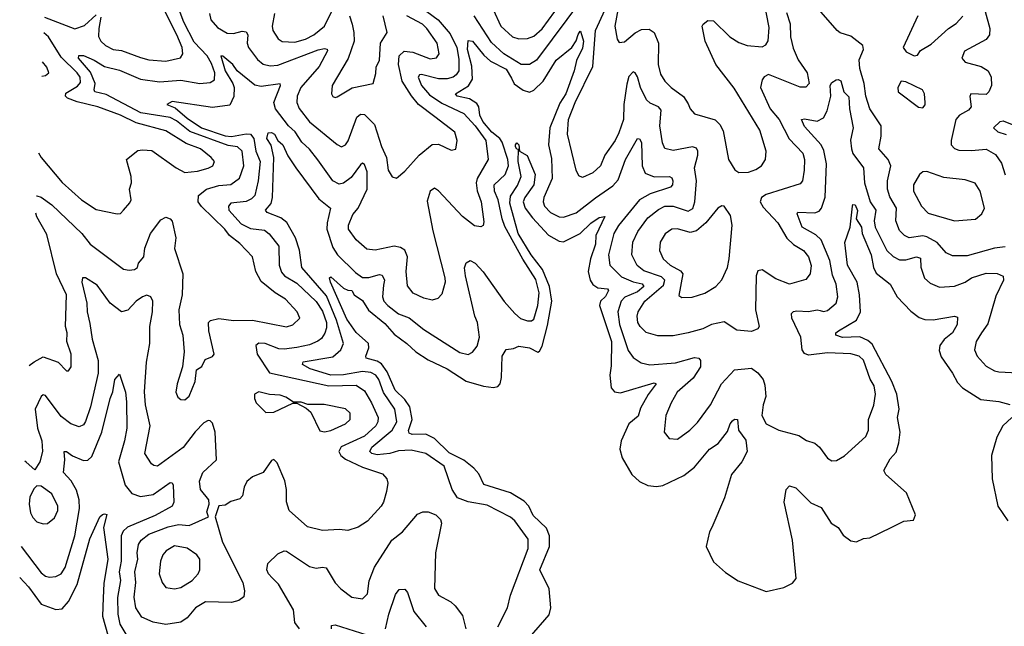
# Model space of a CAD drawing. Extents: x 1954678 to 2060275, y 904822 to 1016299.
# Tile 229 of 256: x 1958433 to 1963091, y 992178 to 995046. Entities that reach past the tile are written whole.
import ezdxf

# ---------------------------------------------------------------- set-up
doc = ezdxf.new("R2010")
doc.units = 0

msp = doc.modelspace()

# ---------------------------------------------------------------- linework, layer by layer
at = {"layer": '0CON20XD'}
for points in [[(1958513.1, 994213), (1958515, 994213.8), (1958535, 994207.1), (1958585, 994170.4), (1958727.1, 994035), (1958767.3, 993985), (1958804.1, 993955.9), (1958925, 993866.7), (1958951.2, 993861.2), (1958976, 993865), (1958990, 993875), (1958996, 993895), (1959020.3, 993925), (1959024.8, 993965.2), (1959051.6, 994035), (1959100.4, 994099.6), (1959125, 994113.2), (1959145, 994105.3), (1959153.9, 994093.9), (1959171.9, 994015), (1959166.1, 993965), (1959205.4, 993845), (1959201.5, 993745), (1959185.4, 993675), (1959189.1, 993605), (1959204.5, 993555), (1959211.5, 993475), (1959204, 993405), (1959178.5, 993325), (1959172.2, 993285), (1959182, 993262), (1959195, 993250), (1959215, 993248), (1959235, 993266.7), (1959262.9, 993335), (1959270, 993390), (1959295, 993406.2), (1959310.3, 993439.7), (1959345, 993453.3), (1959353.8, 993465), (1959327.5, 993575), (1959326.7, 993615), (1959336, 993624), (1959375, 993633.3), (1959444.3, 993624.3), (1959535, 993625.3), (1959695, 993593.6), (1959725, 993603.3), (1959757.8, 993635), (1959745.5, 993665), (1959691.2, 993725), (1959642.5, 993755), (1959575, 993808.5), (1959549.7, 993855), (1959534.7, 993924.7), (1959475, 993988.2), (1959425.1, 994025.1), (1959404.1, 994055), (1959293.3, 994163.3), (1959277.8, 994185), (1959279.1, 994215), (1959316.9, 994245), (1959375, 994261.9), (1959432.5, 994267.5), (1959473.9, 994296.1), (1959493.4, 994355), (1959485.8, 994425), (1959463.1, 994445), (1959419.1, 994450.9), (1959237.6, 994517.6), (1959175, 994567.5), (1959145, 994583.8), (1959006, 994606), (1958843, 994693), (1958789.5, 994705), (1958785.8, 994715), (1958791.1, 994745), (1958768.7, 994798.7), (1958712.3, 994865), (1958713.6, 994876.4), (1958735, 994876.7), (1958785, 994855.3), (1958835, 994824.7), (1958905, 994807.1), (1959005, 994764.3), (1959095, 994753.1), (1959195, 994760.2), (1959285, 994744.3), (1959335, 994748.6), (1959355, 994761.9), (1959355.8, 994795), (1959340.3, 994839.7), (1959319.5, 994875), (1959259.4, 994939.4), (1959209.8, 995035), (1959151.4, 995191.4)], [(1961268.1, 995118.1), (1961248.8, 995015), (1961260, 994955), (1961268.9, 994938.9), (1961295, 994941.5), (1961345, 994984), (1961375, 995000.6), (1961411.5, 995001.5), (1961434.4, 994985), (1961455.3, 994935), (1961453.2, 994835), (1961465, 994788), (1961485, 994756), (1961515.6, 994725), (1961572.7, 994682.7), (1961595, 994648), (1961604.7, 994624.7), (1961625, 994601.4), (1961723.5, 994573.5), (1961745, 994551.4), (1961761.2, 994521.2), (1961785.8, 994385), (1961815.7, 994335.7), (1961834.4, 994324.4), (1961880, 994325), (1961915, 994337.1), (1961942, 994355), (1961961.4, 994385), (1961964.4, 994425), (1961935, 994523.3), (1961812.7, 994722.7), (1961726.5, 994835), (1961675.7, 994945), (1961661.8, 995015), (1961665.6, 995025), (1961688, 995042), (1961715, 995040.4), (1961791.8, 994965), (1961835, 994938.8), (1961875, 994924.7), (1961945, 994918.5), (1961962.4, 994927.6), (1961973.2, 994946.8), (1961978.8, 995008.8), (1961940.1, 995205)], [(1963095, 993971.5), (1963045, 993966.1), (1962915, 993930), (1962845, 993930), (1962815, 993944.5), (1962772.5, 993992.5), (1962725, 994019.8), (1962705, 994023.9), (1962641.2, 994015), (1962618.5, 994025), (1962595, 994048.9), (1962576.9, 994095), (1962581.4, 994155), (1962548.7, 994208.7), (1962537.9, 994245), (1962537.6, 994285), (1962554.7, 994355), (1962540.9, 994385), (1962497.5, 994435), (1962507.8, 994495), (1962508.2, 994545), (1962455.3, 994625.3), (1962435.9, 994685), (1962428, 994745), (1962407.6, 994815), (1962403.6, 994856.4), (1962424.7, 994905), (1962421.1, 994925), (1962365, 994969), (1962315, 994984.4), (1962299.4, 994995), (1962105, 995220)], [(1961095, 995148.9), (1960877.2, 994855), (1960845, 994834), (1960805, 994833.9), (1960722.9, 994885), (1960665, 994938.9), (1960583, 995065)], [(1959638.6, 995075), (1959627.8, 995015), (1959631.2, 994995), (1959655.9, 994955.9), (1959675, 994942.9), (1959735, 994939.5), (1959785, 994954.3), (1959825.4, 994975), (1959875.3, 995015), (1959919.6, 995105)], [(1960673.2, 995095), (1960709.1, 995015), (1960764.8, 994964.8), (1960795, 994956.5), (1960835, 994956.8), (1960865, 994967.7), (1960905, 995003.8), (1960965, 995084.6)], [(1962060.2, 995079.8), (1962077.5, 995027.5), (1962080.2, 994965), (1962091.6, 994911.6), (1962116.4, 994856.4), (1962158.6, 994795), (1962167.5, 994745), (1962152.1, 994727.9), (1962125, 994727.9), (1961975, 994787.1), (1961955, 994776.2), (1961945, 994761.6), (1961937.4, 994725), (1961983, 994625), (1962026.6, 994575), (1962072.9, 994482.9), (1962137.1, 994415), (1962146, 994385), (1962143.6, 994335), (1962135.6, 994285), (1962125, 994270.8), (1961965, 994219.7), (1961941.8, 994205), (1961936.5, 994185), (1961950.4, 994160.4), (1962020, 994085), (1962062.6, 994012.6), (1962093.9, 993983.9), (1962140.6, 993955), (1962164.2, 993924.2), (1962176.7, 993883.3), (1962172.9, 993845), (1962152.1, 993817.9), (1962075, 993795.4), (1962010.6, 993820.6), (1961945, 993862.9), (1961925, 993858.8), (1961917.8, 993835), (1961913.8, 993675), (1961930.6, 993595), (1961925, 993584.2), (1961895, 993571.1), (1961825, 993578.1), (1961765, 993617.7), (1961705, 993605.3), (1961665, 993584.7), (1961595, 993564.7), (1961525, 993551.8), (1961451.7, 993551.7), (1961396.3, 993566.3), (1961367.7, 993595), (1961358, 993615), (1961354.2, 993645), (1961358.7, 993665), (1961390.6, 993715), (1961478.6, 993791.4), (1961485.2, 993815), (1961469.8, 993829.8), (1961385, 993858.8), (1961354.2, 993884.2), (1961328.4, 993935), (1961333.6, 993995), (1961357.1, 994045), (1961405, 994108.9), (1961455, 994149.4), (1961485.6, 994164.4), (1961525, 994165.2), (1961595, 994141.4), (1961616.8, 994153.2), (1961626.3, 994185), (1961634.8, 994284.8), (1961625.2, 994345), (1961641.7, 994405), (1961641.8, 994425), (1961635, 994438.2), (1961615.3, 994445.3), (1961525, 994428), (1961485, 994437.1), (1961474.1, 994464.1), (1961461.6, 994545), (1961467.8, 994617.7), (1961454.3, 994634.3), (1961415, 994651.8), (1961398, 994668), (1961370.5, 994725), (1961355, 994775.8), (1961345, 994795.8), (1961335, 994800), (1961315, 994778.1), (1961305, 994742), (1961291.5, 994645), (1961288.9, 994575), (1961268.1, 994511.9), (1961250.7, 994475), (1961201.3, 994405), (1961180, 994355), (1961145, 994321.5), (1961095, 994300), (1961078.5, 994308.5), (1961065.4, 994335.4), (1961025.3, 994505), (1961029.3, 994575), (1961061, 994655), (1961144.8, 994825), (1961157.8, 994995), (1961202.9, 995095)], [(1958550.4, 995058.4), (1958695, 995002.5), (1958740.5, 995019.5), (1958795, 995068.8)], [(1958817.9, 995057.9), (1958807.1, 995005), (1958806.4, 994966.4), (1958817.3, 994945), (1958840, 994925), (1958875, 994905.3), (1958915, 994900.6), (1959005, 994866.8), (1959045, 994856.9), (1959125, 994849.5), (1959193.6, 994866.4), (1959205.4, 994885), (1959201.2, 994915), (1959177.4, 994975), (1959116.9, 995093.1)], [(1959331.2, 995075), (1959337.7, 995045), (1959369.3, 995009.3), (1959415, 994981.9), (1959445, 994981.2), (1959485, 994992.1), (1959505, 994989.6), (1959512.4, 994975), (1959509.7, 994935), (1959515.3, 994915), (1959557.8, 994857.8), (1959585, 994836), (1959617.8, 994827.8), (1959655, 994830.6), (1959845, 994904.1), (1959875, 994910.5), (1959887.1, 994907.1), (1959889.3, 994899.3), (1959849.8, 994825), (1959762.9, 994725), (1959746.5, 994685), (1959744.7, 994655), (1959755.8, 994625.8), (1959805, 994563.1), (1959935, 994455.5), (1959955, 994445.6), (1959975, 994453.8), (1959987.2, 994472.8), (1960028.7, 994585), (1960045, 994600), (1960065, 994598.7), (1960111, 994551), (1960145, 994447.1), (1960169.1, 994395), (1960176.9, 994335), (1960195, 994302.5), (1960215, 994296.7), (1960255, 994330), (1960322.2, 994405), (1960385, 994456.5), (1960415, 994457.3), (1960475, 994429.4), (1960496.4, 994433.6), (1960502.2, 994475), (1960491.5, 994515), (1960396.4, 994586.4), (1960320, 994645), (1960286.4, 994686.4), (1960241.9, 994755), (1960225.2, 994835), (1960228.8, 994875), (1960252.7, 994897.3), (1960292.8, 994892.8), (1960375, 994861.4), (1960405, 994865.5), (1960417.5, 994885), (1960407.5, 994935), (1960359.7, 995005), (1960338, 995025), (1960265.1, 995065.1)], [(1960360, 995085), (1960412.8, 995045), (1960470.2, 994980.2), (1960500.7, 994915), (1960510.5, 994859.5), (1960510.4, 994805), (1960498.4, 994785), (1960484.4, 994775), (1960455, 994766.8), (1960415, 994766.2), (1960333.5, 994786.5), (1960324.3, 994785), (1960318.8, 994775), (1960334.4, 994735), (1960371.2, 994691.2), (1960430.9, 994650.9), (1960535, 994602), (1960587.4, 994545), (1960638.7, 994475), (1960649.2, 994385), (1960597.5, 994295), (1960592.2, 994275), (1960597.5, 994237.5), (1960616.7, 994185), (1960629.4, 994090.6), (1960625, 994072.5), (1960615, 994066.7), (1960585, 994071.4), (1960527.5, 994115), (1960415, 994236.9), (1960395, 994249.2), (1960374.6, 994235.4), (1960361.5, 994188.5), (1960387.2, 994047.2), (1960444.6, 993825), (1960445.4, 993805), (1960430.9, 993749.1), (1960412, 993728), (1960385, 993720), (1960345, 993728.9), (1960295, 993752.9), (1960268.3, 993788.3), (1960261.2, 993855), (1960267.6, 993925), (1960255.7, 993955.7), (1960235, 993969.1), (1960205, 993975.9), (1960115, 993956.6), (1960075, 993961.5), (1960024.5, 994005), (1959988.9, 994055), (1959989.3, 994075), (1960008.8, 994125), (1960034.2, 994155.8), (1960077.2, 994245), (1960076.9, 994326.9), (1960065, 994362), (1960055, 994367.5), (1960045, 994360.6), (1960000.7, 994299.3), (1959965, 994273.2), (1959945, 994268.2), (1959915.3, 994285), (1959843.9, 994383.9)], [(1959993.2, 995065), (1960005.7, 995025), (1960014.7, 994985), (1960015.3, 994945), (1959986.9, 994863.1), (1959911.9, 994735), (1959908, 994695), (1959915, 994683.8), (1959925, 994678.8), (1959935, 994682), (1960005.7, 994724.3), (1960105.5, 994744.5), (1960118.5, 994791.5), (1960118.9, 994821.1), (1960135.3, 994855), (1960140.3, 994935), (1960170.9, 994985), (1960153.1, 995065)], [(1962682.5, 995065), (1962612.9, 994915), (1962626.4, 994895), (1962665, 994875.5), (1962680.9, 994879.1), (1962695, 994900), (1962745, 994930), (1962826.2, 995005), (1962862.4, 995027.6), (1962895, 995062.9)], [(1963000, 995085), (1963022.5, 995005), (1963020.8, 994975), (1963005, 994952), (1962902.7, 994897.3), (1962890, 994865), (1962905.4, 994845.4), (1962981.4, 994825), (1963013.8, 994805), (1963028.9, 994775), (1963029.7, 994735), (1963018.2, 994705), (1963005, 994692.9), (1962932, 994695), (1962927.1, 994682.9), (1962934.5, 994635), (1962922.1, 994617.9), (1962878.5, 994595), (1962861.6, 994575), (1962838.7, 994475), (1962839.1, 994455), (1962855, 994436.5), (1962875, 994429.2), (1962935, 994427.6), (1963005, 994434.7), (1963049.5, 994409.5), (1963077.3, 994367.3), (1963095, 994312)], [(1958522.1, 994417.3), (1958535, 994394.5), (1958635, 994276.5), (1958725.7, 994195), (1958795, 994148.9), (1958895, 994127.5), (1958909.7, 994130.3), (1958924, 994145), (1958955, 994180), (1958960.6, 994195), (1958952.1, 994245), (1958961.5, 994275), (1958960.7, 994305), (1958939.4, 994385), (1958993, 994427), (1959015, 994431.4), (1959058, 994428), (1959174.2, 994345), (1959213.8, 994323.8), (1959275, 994329.6), (1959325, 994343.8), (1959346.9, 994355), (1959355.6, 994375), (1959339.4, 994395), (1959288.2, 994435), (1959220.1, 994460.1), (1959125, 994521.1), (1958985, 994558.3), (1958910, 994595), (1958802.9, 994635), (1958705, 994657.3), (1958658.9, 994675), (1958650, 994685), (1958651.8, 994698.2), (1958707.4, 994732.6), (1958720.8, 994749.2), (1958719.4, 994775), (1958706, 994795), (1958629.6, 994869.6), (1958569.3, 994965), (1958547.1, 994983.8)], [(1960695.5, 992175), (1960741.5, 992265), (1960754.6, 992325), (1960838.4, 992545), (1960839.2, 992589.2), (1960775, 992676.2), (1960755, 992694.1), (1960645, 992750.4), (1960555, 992765.8), (1960505, 992785.4), (1960479.7, 992825), (1960441.1, 992935), (1960355, 992994.7), (1960285, 993010.5), (1960225, 993007.2), (1960184.4, 992995), (1960125, 992988), (1960099.5, 992995), (1960089.1, 993005), (1960099.7, 993025), (1960195.2, 993105), (1960216.7, 993145), (1960207.9, 993205), (1960153.8, 993283.8), (1960131.8, 993345), (1960118.3, 993365), (1960095, 993377.7), (1960055, 993383.2), (1959965, 993366.8), (1959905, 993365.1), (1959807.8, 993395), (1959770.5, 993415), (1959775, 993429.1), (1959915, 993451.5), (1959953.2, 993485), (1959965.7, 993515), (1959932.3, 993625), (1959885, 993741), (1959767.5, 993875), (1959756.5, 993956.5), (1959738.5, 994015), (1959697.4, 994087.4), (1959668.7, 994108.7), (1959604.3, 994135), (1959596.7, 994145), (1959622.4, 994177.6), (1959629.1, 994205), (1959636.2, 994395), (1959623.4, 994453.4), (1959602.8, 994485), (1959608.3, 994511.7), (1959625, 994513.1), (1959638.2, 994505), (1959655, 994475.6), (1959677.7, 994455), (1959702.4, 994402.4), (1959739.1, 994345), (1959848.5, 994198.5), (1959904.2, 994155), (1959887.2, 994085), (1959886.8, 994055), (1959915, 993968.9), (1959935.9, 993935), (1960021.3, 993851.3), (1960055, 993827.9), (1960085, 993826.6), (1960135, 993841.8), (1960148.3, 993838.3), (1960158.5, 993815), (1960155, 993791.2), (1960149.5, 993735), (1960156.6, 993715), (1960175, 993695.3), (1960225.5, 993655), (1960275, 993636.5), (1960345, 993580.8), (1960515, 993473.1), (1960555, 993463.5), (1960575, 993474.2), (1960598, 993502), (1960608.6, 993545), (1960598.6, 993615), (1960586.3, 993645), (1960541.7, 993835), (1960537, 993873), (1960545, 993896), (1960565, 993907.1), (1960587.5, 993895), (1960625, 993854.5), (1960725, 993712.9), (1960775, 993657.3), (1960802.9, 993632.9), (1960835, 993622.5), (1960855, 993621.8), (1960865, 993629.6), (1960885, 993694.2), (1960890.5, 993755), (1960875, 993818.2), (1960813.8, 993913.8), (1960728.7, 994068.7), (1960715.5, 994105), (1960697.2, 994195), (1960680, 994235), (1960678.1, 994265), (1960729.7, 994315), (1960745.2, 994355), (1960743, 994385), (1960715, 994466.7), (1960704.5, 994485), (1960666.3, 994515), (1960623.5, 994565), (1960610.4, 994595), (1960604.5, 994634.5), (1960595, 994649.4), (1960561.8, 994671.8), (1960502.5, 994685), (1960495.6, 994695), (1960556.9, 994733.1), (1960575.7, 994764.3), (1960572.8, 994827.2), (1960551.5, 994905), (1960555, 994947.5), (1960575, 994944.7), (1960628.4, 994878.4), (1960660.6, 994850.6), (1960735, 994812.7), (1960759.1, 994769.1), (1960772.3, 994742.3), (1960815, 994712.8), (1960845, 994703.9), (1960865, 994712.5), (1960909.7, 994755), (1960970.3, 994855), (1961045.5, 994915), (1961065, 994945.8), (1961075, 994975.8), (1961085, 994991.4), (1961088, 994988), (1961100.2, 994945), (1961095, 994912.2), (1961067.3, 994852.7), (1961056.2, 994805), (1961016, 994695), (1960988.1, 994651.9), (1960941.6, 994535), (1960935.2, 994455), (1960949.5, 994389.5), (1960951.7, 994295), (1960913.4, 994205), (1960910.3, 994185), (1960915.4, 994165), (1960943.6, 994135), (1960985, 994114.7), (1961005, 994112), (1961065, 994133.6), (1961156.9, 994203.1), (1961239, 994261), (1961265, 994289.6), (1961298.9, 994385), (1961355, 994484.2), (1961365, 994482.5), (1961375.3, 994465), (1961377.8, 994355), (1961391.3, 994321.3), (1961435, 994302.6), (1961506.7, 994305), (1961518.1, 994298.1), (1961522.9, 994285), (1961520.9, 994265), (1961511.4, 994255), (1961415, 994222.4), (1961365.8, 994195), (1961266.3, 994073.7), (1961244.3, 994035), (1961219, 993935), (1961225.4, 993885), (1961280.4, 993830.4), (1961335, 993807.2), (1961377.8, 993797.8), (1961385.2, 993785), (1961355, 993760.1), (1961296.3, 993733.7), (1961277.9, 993715), (1961262.5, 993665), (1961271.2, 993605), (1961311.4, 993481.4), (1961335, 993448.5), (1961373.2, 993423.2), (1961414.7, 993414.7), (1961535, 993423.2), (1961625, 993448.1), (1961645.3, 993445.3), (1961654.4, 993435), (1961653.6, 993405), (1961619.7, 993350.3), (1961543.8, 993285), (1961514.5, 993235), (1961489.4, 993175), (1961481.9, 993095), (1961505, 993065.8), (1961545, 993062.9), (1961602.9, 993105), (1961639.1, 993140.9), (1961701.8, 993225), (1961752.5, 993325), (1961815, 993390.9), (1961895, 993398.2), (1961925, 993376.4), (1961949.6, 993345), (1961958.5, 993318.5), (1961963.1, 993265), (1961950, 993225)], [(1959843.9, 994383.9), (1959805, 994434.1), (1959767.8, 994467.8), (1959736.1, 994516.1), (1959705, 994544.7), (1959643.8, 994625), (1959635.3, 994655), (1959667.3, 994735), (1959665, 994743.3), (1959575, 994729.6), (1959545, 994737.1), (1959462.7, 994805), (1959441.3, 994835), (1959395, 994874.2), (1959384.4, 994875), (1959404.6, 994805), (1959442.2, 994745), (1959448, 994725), (1959446.9, 994683.1), (1959427.6, 994642.4), (1959345, 994630.9), (1959155, 994658.8), (1959128.8, 994645), (1959168.9, 994628.9), (1959225, 994580), (1959293, 994535), (1959405, 994496.3), (1959435, 994493.3), (1959505, 994506.8), (1959525.9, 994505), (1959540.5, 994485), (1959550.4, 994425), (1959570.6, 994375), (1959560.7, 994285), (1959545.2, 994214.8), (1959530.5, 994199.5), (1959505, 994186.8), (1959431.7, 994178.3), (1959420.7, 994165), (1959423.1, 994145), (1959480.3, 994080.3), (1959525, 994059), (1959591.4, 994051.4), (1959613.7, 994033.7), (1959658.7, 993975), (1959660.8, 993885), (1959671.8, 993851.8), (1959686.5, 993835), (1959745, 993800.8), (1959835, 993712.9), (1959865, 993668), (1959884.1, 993615), (1959885, 993588.8), (1959876.5, 993563.5), (1959861.4, 993538.6), (1959844.4, 993525.6), (1959805, 993509.3), (1959745, 993496), (1959685, 993487.9), (1959659.7, 993490.3), (1959595, 993514.7), (1959563.8, 993516.2), (1959550.8, 993505), (1959556.8, 993465), (1959615, 993375.7), (1959895, 993314.8), (1960025, 993318.4), (1960065, 993291.3), (1960097.2, 993235), (1960129.2, 993165), (1960128, 993145), (1960117.6, 993125), (1960065, 993077.5), (1959953.7, 993026.3), (1959942.9, 993005), (1959952.7, 992985), (1959975, 992967.9), (1960055, 992930.5), (1960148.9, 992898.9), (1960170.8, 992875), (1960174.2, 992855), (1960168.6, 992815), (1960154.3, 992765), (1960142.9, 992745), (1960079.2, 992675), (1960035, 992647.1), (1959985, 992631.4), (1959945.8, 992635.8), (1959865, 992631.1), (1959795, 992648.5), (1959708.2, 992725), (1959695.9, 992765.9), (1959695.3, 992825.3), (1959687.5, 992865), (1959650.8, 992950.8), (1959635, 992965.7), (1959625, 992961.9), (1959584.4, 992905), (1959534.2, 992885), (1959508.3, 992861.7), (1959495.7, 992835.7), (1959486.9, 992795), (1959475, 992780), (1959432.7, 992767.3), (1959405, 992751.2), (1959375, 992747.5), (1959358.8, 992695), (1959393.4, 992575), (1959488.8, 992385), (1959496.2, 992345), (1959493.3, 992316.7), (1959470.7, 992299.3), (1959435, 992290), (1959312.7, 992292.7), (1959265, 992264.6), (1959225, 992218.2), (1959195, 992196.4), (1959125, 992186.1), (1959065, 992196.8), (1959011.3, 992221.3), (1958983.2, 992265), (1958974.3, 992315), (1958982.9, 992385), (1958977.3, 992435), (1958991.7, 992495), (1958988.4, 992525), (1958995.9, 992565), (1959008.4, 992585), (1959045, 992612.6), (1959135, 992647.8), (1959185, 992659.1), (1959235, 992653.8), (1959326.7, 992695), (1959319.2, 992719.2), (1959330, 992755), (1959328.1, 992775), (1959288.5, 992825), (1959284.1, 992864.1), (1959300.3, 992905), (1959364.7, 992965), (1959357.7, 993095), (1959345, 993138.8), (1959335, 993150), (1959325, 993150.8), (1959305, 993140.6), (1959263.2, 993096.8), (1959206.6, 993023.4), (1959085, 992934.6), (1959067.3, 992937.3), (1959056.2, 992946.2), (1959024.7, 992994.7), (1959050, 993125), (1959028.9, 993225), (1959024.2, 993285.8), (1959033.6, 993426.4), (1959049.7, 993515), (1959048.9, 993595), (1959061.8, 993665), (1959062.9, 993715), (1959053.8, 993735), (1959035, 993744.3), (1959015, 993736.2), (1958985, 993715.4), (1958945, 993672.5), (1958915, 993665.4), (1958861.5, 993705), (1958800.2, 993790.2), (1958745, 993826.2), (1958730, 993825), (1958727.5, 993805), (1958751.2, 993705), (1958752.6, 993665), (1958765, 993610), (1958777, 993535), (1958804.1, 993435), (1958804.8, 993375), (1958768.1, 993215), (1958745, 993146), (1958735, 993130.6), (1958715, 993120.6), (1958674.7, 993134.7), (1958629.4, 993169.4), (1958555, 993269.4), (1958545, 993271.9), (1958535, 993264.4), (1958505.9, 993205), (1958517.6, 993115), (1958537.5, 993055), (1958541.5, 993005), (1958529.4, 992955), (1958505, 992917.5), (1958464.5, 992954.5), (1958457.7, 992958.4)], [(1958538.1, 994779.4), (1958555, 994782.5), (1958572, 994795), (1958561.7, 994821.7), (1958541, 994846.9)], [(1961950, 993225), (1961943.2, 993175), (1961964.7, 993134.7), (1962025, 993104.4), (1962119.3, 993079.3), (1962155, 993056.9), (1962195, 993043.3), (1962217.1, 993025), (1962255, 992973.3), (1962275, 992960), (1962297.7, 992962.3), (1962335, 992983.3), (1962436.5, 993075), (1962448.5, 993105), (1962448.8, 993155), (1962473.3, 993223.3), (1962481.2, 993275), (1962475.4, 993315), (1962456.6, 993346.6), (1962425, 993435.6), (1962404.3, 993455), (1962365.6, 993465.6), (1962255, 993471), (1962165, 993460.5), (1962145, 993468.1), (1962134.3, 993484.3), (1962128.1, 993545), (1962086.2, 993635), (1962083.8, 993656.2), (1962093.4, 993666.6), (1962109.8, 993670.2), (1962165, 993665.7), (1962205, 993674.5), (1962219.5, 993670.5), (1962235, 993665.6), (1962255, 993671.8), (1962295.6, 993705), (1962303.5, 993735), (1962296.2, 993795), (1962277.6, 993837.6), (1962265, 993907.5), (1962225.2, 994005), (1962199.2, 994029.2), (1962135.4, 994065), (1962111.7, 994128.3), (1962114.5, 994135.5), (1962195, 994133.2), (1962215, 994141.6), (1962226.1, 994155), (1962243.5, 994206.5), (1962249.7, 994365), (1962237.2, 994427.2), (1962225.1, 994455.1), (1962145, 994541.8), (1962131.4, 994575), (1962145, 994577.7), (1962205, 994566.2), (1962235, 994582.2), (1962253.2, 994615), (1962270, 994685), (1962267.6, 994735), (1962275, 994748.9), (1962295, 994762.1), (1962305, 994764), (1962317.2, 994757.2), (1962331.9, 994705), (1962355, 994682), (1962358, 994625), (1962376.3, 994535), (1962363.5, 994476.5), (1962367.5, 994435), (1962375, 994414.3), (1962424.7, 994345), (1962429.2, 994275), (1962455.8, 994185), (1962482.5, 994145), (1962475.8, 994095), (1962479.2, 994065), (1962535.3, 993955), (1962565, 993926.2), (1962595, 993910.7), (1962625, 993910.7), (1962674.7, 993924.7), (1962695, 993919.1), (1962696.7, 993876.7), (1962713.8, 993823.8), (1962739.9, 993799.9), (1962785, 993781.1), (1962855, 993785.4), (1962905, 993805.3), (1962935, 993825.3), (1963005, 993847.3), (1963056.5, 993846.5), (1963085, 993833.3), (1963087.1, 993815), (1963050.8, 993739.3), (1963012.7, 993607.3), (1962983.6, 993565), (1962957.1, 993525), (1962949.6, 993485), (1962961.8, 993455), (1963005, 993408.5), (1963045, 993385.5), (1963065, 993380.9), (1963155, 993376.8)], [(1962705, 994630), (1962715.9, 994644.1), (1962716.2, 994655), (1962712.5, 994695), (1962703.8, 994715), (1962625, 994752.5), (1962603.3, 994755), (1962587.5, 994725), (1962589.2, 994705), (1962685, 994633.3), (1962705, 994630)], [(1963101.5, 994501.5), (1963061.2, 994515), (1963039.4, 994535), (1963071.8, 994565), (1963085, 994568.3), (1963205, 994519.6)], [(1960844.5, 992125), (1960938.6, 992231.4), (1960945.4, 992265), (1960938.5, 992355), (1960893.5, 992445), (1960939.8, 992555), (1960939, 992605), (1960925, 992641.6), (1960861.8, 992701.8), (1960841.3, 992745), (1960819.9, 992769.9), (1960755, 992809.3), (1960628.1, 992848.1), (1960605, 992898.5), (1960581.8, 992925), (1960533.9, 992963.9), (1960465, 992998.5), (1960395, 993066.5), (1960355, 993085.9), (1960290, 993085), (1960275, 993090.6), (1960273.3, 993103.3), (1960289.5, 993155), (1960279.6, 993215), (1960255, 993249.8), (1960209.5, 993295), (1960171.6, 993381.6), (1960145, 993418.3), (1960125, 993430.8), (1960072.2, 993445), (1960070.5, 993455), (1960085.4, 993495), (1960082.7, 993515), (1960025, 993566.5), (1959980.4, 993630.4), (1959903.8, 993805), (1959898.6, 993825), (1959905, 993830.6), (1959965, 993776.9), (1959985, 993766.7), (1960005, 993766.4), (1960015.3, 993745.3), (1960055, 993718.7), (1960083.3, 993673.3), (1960160.1, 993610.1), (1960205, 993559.8), (1960265.3, 993515.3), (1960307.4, 993475), (1960365, 993437.9), (1960455, 993394.8), (1960545, 993337.1), (1960626.8, 993313.2), (1960675, 993307.3), (1960695, 993311.9), (1960706.4, 993325), (1960713.2, 993355), (1960715.4, 993454.6), (1960735, 993486.2), (1960768.9, 993491.1), (1960795, 993503.1), (1960845.3, 993495.3), (1960885, 993474.4), (1960891.7, 993478.3), (1960905, 993502.5), (1960929.5, 993600.5), (1960950.6, 993715), (1960939.1, 993785), (1960906.4, 993865), (1960852.5, 993935), (1960791.6, 994035), (1960751.7, 994178.3), (1960755, 994211.4), (1960787.9, 994262.1), (1960805.3, 994305), (1960791.5, 994375), (1960793, 994433), (1960785, 994434), (1960779.2, 994445), (1960778, 994455), (1960785, 994463.8), (1960793.8, 994455), (1960797.5, 994425), (1960834.1, 994404.1), (1960870.9, 994315), (1960865.8, 994265), (1960823.3, 994205), (1960815.6, 994185), (1960825, 994155.4), (1960858.7, 994108.7), (1960935, 994027.4), (1960985, 993999.4), (1961005, 993995.3), (1961084.8, 994035.2), (1961135, 994084.6), (1961175, 994110.4), (1961201.2, 994115), (1961157.9, 994025), (1961156.9, 993985), (1961133, 993915), (1961123, 993855), (1961131.8, 993815), (1961145, 993793.9), (1961168.5, 993778.5), (1961213.2, 993773.2), (1961219.2, 993765), (1961205, 993738), (1961180.5, 993715), (1961175.9, 993695), (1961232, 993525), (1961231.2, 993408.8), (1961224.4, 993365), (1961230.9, 993305), (1961247, 993287), (1961275, 993282.4), (1961435, 993329.1), (1961444, 993325), (1961406.3, 993273.7), (1961370.2, 993209.8), (1961358.2, 993171.8), (1961314.7, 993135), (1961279.2, 993055), (1961271.8, 993015), (1961282.5, 992975), (1961328.9, 992895), (1961365, 992861.8), (1961405, 992843.8), (1961445, 992839.2), (1961475, 992843.9), (1961575, 992890), (1961625, 992929.6), (1961696.8, 993015), (1961737.3, 993042.7), (1961781.6, 993098.4), (1961794.1, 993135.9), (1961805, 993150), (1961815, 993157.5), (1961828.6, 993155), (1961833.2, 993105), (1961867.4, 993057.4), (1961873.9, 993005), (1961850, 992955), (1961800, 992895), (1961766.5, 992785), (1961706.6, 992645), (1961695.8, 992625), (1961681.2, 992555), (1961715, 992482.7), (1961772.5, 992432.5), (1961832, 992392), (1961965, 992342.5), (1962048.6, 992361.4), (1962088.7, 992381.3), (1962106.7, 992403.3), (1962089, 992585), (1962049.3, 992765), (1962059.5, 992825), (1962075, 992842.5), (1962105, 992831.9), (1962175, 992761.5), (1962225, 992739.1), (1962272.2, 992665), (1962304.7, 992644.7), (1962328.9, 992608.9), (1962365, 992582.2), (1962392.4, 992577.6), (1962425, 992592.9), (1962455, 992595.6), (1962555.3, 992644.7), (1962615, 992674.2), (1962661.2, 992678.8), (1962670, 992705), (1962628.7, 992808.7), (1962530.5, 992895), (1962521.2, 992915), (1962550.4, 992969.6), (1962579.5, 993000.5), (1962592, 993045), (1962597.5, 993095), (1962586.3, 993165), (1962593.2, 993205), (1962583.1, 993275), (1962559.3, 993335), (1962465, 993512.1), (1962445, 993529.3), (1962406.9, 993546.9), (1962325, 993543.6), (1962294.2, 993555), (1962294.3, 993565), (1962306, 993575), (1962391.8, 993625), (1962411, 993665), (1962405.4, 993745), (1962394, 993805), (1962348.4, 993885), (1962336.6, 993993.4), (1962361.2, 994065), (1962372, 994165), (1962375, 994172.5), (1962385, 994170), (1962396.2, 994143.8), (1962390, 994105), (1962415, 994065.8), (1962418.7, 994035), (1962460.8, 993935), (1962472.2, 993875), (1962485, 993847.5), (1962550.6, 993795), (1962584.6, 993735), (1962648.5, 993668.5), (1962687.4, 993637.4), (1962715, 993628.4), (1962753.6, 993626.4), (1962854.5, 993644.5), (1962869.4, 993639.4), (1962868.2, 993605), (1962846.2, 993565), (1962806.7, 993533.3), (1962786, 993505), (1962781.9, 993481.9), (1962791.4, 993451.4), (1962846.5, 993375), (1962870.1, 993330.1), (1962893.1, 993305), (1962979.9, 993249.9), (1963065, 993240.5), (1963116.7, 993226.7)], [(1962855, 994095.6), (1962955, 994103.3), (1962985, 994128), (1962997.8, 994155), (1962976.5, 994235), (1962952.8, 994272.8), (1962905, 994289.5), (1962805, 994299.6), (1962725, 994329.2), (1962705, 994327.1), (1962690, 994315), (1962661.8, 994265), (1962661.8, 994235), (1962698.6, 994165), (1962730.9, 994130.9), (1962855, 994095.6)], [(1961565, 993732), (1961615, 993734), (1961675, 993752.9), (1961725.8, 993785), (1961755, 993816), (1961781.5, 993875), (1961790, 993915), (1961802.9, 994075), (1961795, 994120), (1961765, 994164.2), (1961755, 994165.8), (1961735, 994154.4), (1961679.6, 994085), (1961635, 994047.3), (1961605, 994040.5), (1961545, 994056.7), (1961518.8, 994055), (1961486.6, 994033.4), (1961463.2, 993995), (1961459.3, 993955), (1961476.7, 993915), (1961509.6, 993885), (1961558.9, 993858.9), (1961569.4, 993845), (1961551.7, 993741.7), (1961565, 993732)], [(1958477.6, 993410.2), (1958501.7, 993428.3), (1958545, 993451.5), (1958615, 993426.9), (1958655, 993386), (1958665, 993386.2), (1958677.1, 993405), (1958676.4, 993465), (1958656.8, 993525), (1958657.3, 993565), (1958649.7, 993595), (1958654.7, 993745), (1958607, 993845), (1958561.2, 994031.2), (1958515, 994114.5), (1958509.4, 994130.8)], [(1958439.9, 992555.5), (1958535, 992430), (1958555, 992414.6), (1958575, 992409.6), (1958605, 992412.9), (1958628.9, 992425), (1958647.8, 992455), (1958694.1, 992605), (1958716.6, 992735), (1958715.5, 992775.5), (1958702, 992822), (1958677.1, 992865), (1958641.4, 992905), (1958646.8, 992965), (1958643.3, 993005), (1958655, 993004.5), (1958683.8, 992983.8), (1958735, 992961.3), (1958755, 992963.6), (1958775, 992981.1), (1958821.7, 993095), (1958860.7, 993255), (1958874.1, 993285.9), (1958884.1, 993345), (1958905, 993370), (1958934.2, 993285), (1958939.2, 993239.2), (1958939.6, 993115), (1958929.6, 993055), (1958901.3, 992955), (1958932.9, 992845), (1958963.3, 992805), (1959005, 992791.4), (1959065, 992801.2), (1959145, 992857.5), (1959155, 992856.7), (1959159.3, 992845), (1959163.3, 992765), (1959154.5, 992745), (1959075, 992702.2), (1958943.3, 992646.7), (1958922.3, 992627.7), (1958914, 992605), (1958912.9, 992485), (1958903.4, 992435), (1958909.7, 992395), (1958896.3, 992313.7), (1958897.1, 992235), (1958907.1, 992187.1), (1958935, 992140.9)], [(1959875, 993097.1), (1959905, 993103.8), (1959974.2, 993135), (1959996.7, 993155), (1959996.4, 993185), (1959975, 993206), (1959872.9, 993227.1), (1959795.8, 993225.8), (1959765, 993238), (1959728.3, 993238.3), (1959691.7, 993261.7), (1959665, 993270), (1959615, 993273.1), (1959565, 993285.7), (1959543.3, 993275), (1959543.3, 993255), (1959552.5, 993235), (1959598.3, 993188.3), (1959635, 993190.8), (1959725, 993232.5), (1959745, 993232.5), (1959789.2, 993209.2), (1959810.3, 993190.3), (1959852.7, 993102.7), (1959875, 993097.1)], [(1963126.2, 993165), (1963083.6, 993125), (1963055, 993071.9), (1963030.3, 992985), (1963032.7, 992875), (1963059.8, 992745), (1963107, 992677)], [(1958545, 992661.5), (1958565, 992664.5), (1958598.8, 992691.2), (1958613.2, 992725), (1958614.6, 992745), (1958585, 992803.3), (1958535, 992840), (1958515, 992841.2), (1958501.3, 992828.7), (1958480.8, 992789.2), (1958478.2, 992755), (1958484.5, 992715), (1958495, 992692.5), (1958515, 992672.2), (1958545, 992661.5)], [(1959756.9, 992165), (1959735.4, 992195.4), (1959728.2, 992255), (1959657.1, 992377.1), (1959627.5, 992407.5), (1959610.4, 992425), (1959602.7, 992445), (1959606.9, 992475), (1959655, 992520.8), (1959685, 992534), (1959695, 992532.5), (1959805, 992460), (1959835, 992452.7), (1959865, 992457.8), (1959883.7, 992453.7), (1959925, 992383.3), (1959952.5, 992355), (1960005, 992316.1), (1960055, 992306.9), (1960078.3, 992331.7), (1960087.2, 992392.8), (1960112.4, 992457.6), (1960193.3, 992585), (1960244.5, 992625), (1960315, 992707.8), (1960340.9, 992719.1), (1960365, 992718.9), (1960401.2, 992705), (1960423.2, 992683.2), (1960428.9, 992665), (1960399.6, 992525), (1960395, 992356.2), (1960415, 992325.5), (1960472.9, 992292.9), (1960492.5, 992275), (1960528.1, 992228.1), (1960544.2, 992165.8)], [(1958433.4, 992408.6), (1958475, 992364.6), (1958535, 992282.9), (1958605, 992257.1), (1958635, 992259.5), (1958665, 992295.5), (1958705.2, 992374.8), (1958765, 992590.8), (1958812, 992695), (1958825, 992705.8), (1958835, 992710), (1958845.9, 992705.9), (1958829.3, 992645), (1958850.2, 992495), (1958830.7, 992379.3), (1958828.4, 992311.6), (1958824.8, 992225), (1958850.2, 992135)], [(1959165, 992355.6), (1959195, 992361.8), (1959250, 992395), (1959277.5, 992425), (1959285.8, 992445), (1959285.7, 992495), (1959270.8, 992515), (1959225, 992547.8), (1959165, 992557.7), (1959125.8, 992535), (1959110, 992515), (1959099.6, 992485), (1959093.8, 992425), (1959108.1, 992385), (1959125, 992360.6), (1959165, 992355.6)], [(1960164, 992166), (1960178.8, 992235), (1960211.2, 992328.8), (1960229.1, 992350.9), (1960255, 992354), (1960267.8, 992337.8), (1960298.2, 992248.2), (1960356.5, 992175)], [(1959908, 992165), (1959908.3, 992181.7), (1959926.2, 992183.8), (1960075, 992137.9)]]:
    msp.add_lwpolyline(points, dxfattribs=at)

doc.saveas('drawing.dxf')
